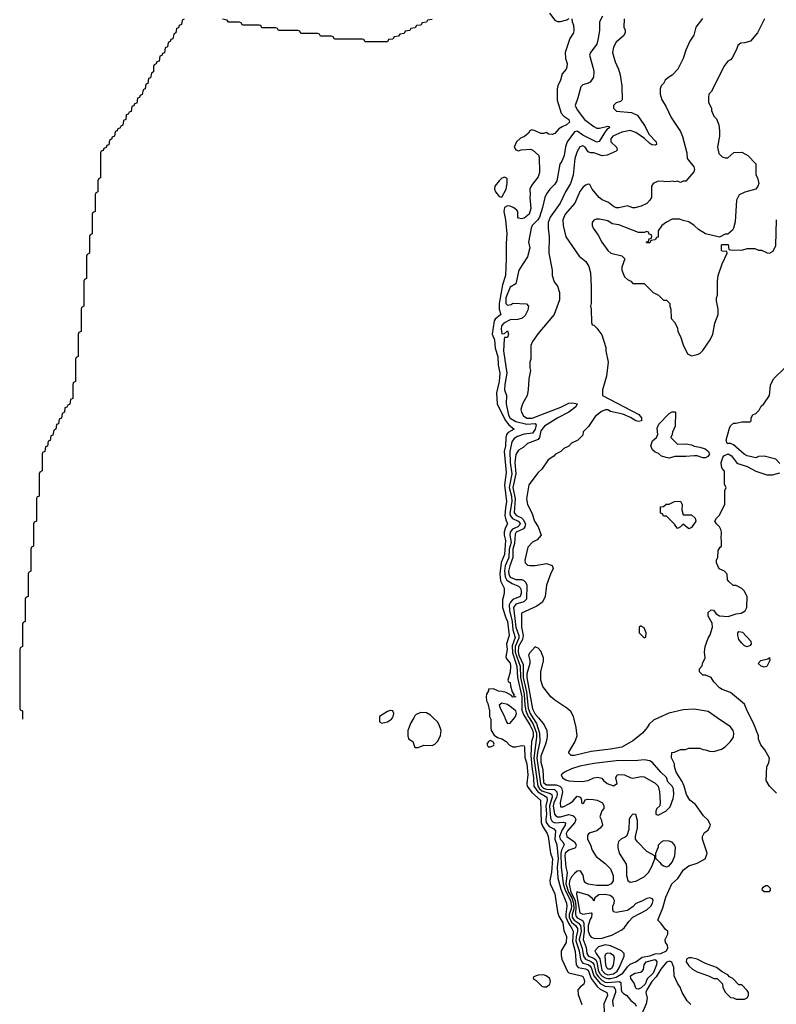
# Model space of a CAD drawing. Header units: inches. Extents: x 2671394 to 2765652, y 830470 to 955458.
# Tile 16 of 256: x 2679614 to 2685038, y 857946 to 865005. Entities that reach past the tile are written whole.
import ezdxf

# ---------------------------------------------------------------- set-up
doc = ezdxf.new("R2010")
doc.units = ezdxf.units.IN
doc.header["$MEASUREMENT"] = 0
for name, color, linetype in [('C6875', 7, 'Continuous'), ('C6876', 7, 'Continuous'), ('C6885', 7, 'Continuous'), ('C6886', 7, 'Continuous')]:
    doc.layers.add(name, color=color, linetype=linetype)

msp = doc.modelspace()

# ---------------------------------------------------------------- linework, layer by layer
at = {"layer": 'C6875', "color": 2}
msp.add_line((2679634, 860000, -2), (2679634, 859990, -2), dxfattribs=at)
at = {"layer": 'C6876', "color": 2, "elevation": -2}
msp.add_lwpolyline([(2680000, 862403), (2679998, 862402), (2679994, 862390), (2679994, 862290), (2679978, 862282), (2679972.7, 862247.3), (2679958, 862242), (2679952.7, 862227.3), (2679938, 862222), (2679934, 862190), (2679918, 862182), (2679912.7, 862147.3), (2679898, 862142), (2679892.7, 862107.3), (2679878, 862102), (2679874, 862070), (2679858, 862062), (2679852.7, 862027.3), (2679838, 862022), (2679832.7, 861987.3), (2679818, 861982), (2679812.7, 861947.3), (2679798, 861942), (2679794, 861910), (2679778, 861902), (2679774, 861890), (2679774, 861770), (2679758, 861762), (2679754, 861750), (2679754, 861590), (2679738, 861582), (2679734, 861570), (2679734, 861410), (2679718, 861402), (2679714, 861390), (2679714, 861230), (2679698, 861222), (2679694, 861210), (2679694, 861050), (2679678, 861042), (2679674, 861030), (2679674, 860870), (2679658, 860862), (2679654, 860850), (2679654, 860690), (2679638, 860682), (2679634, 860670), (2679634, 860510), (2679618, 860502), (2679614, 860490), (2679614, 860070), (2679618, 860058), (2679634, 860050), (2679634, 860000)], dxfattribs=at)
at = {"layer": 'C6885', "color": 2}
for points, elevation in [([(2682194, 860000), (2682194, 859970), (2682210, 859962), (2682230, 859966), (2682250, 859970.7), (2682279.3, 859990), (2682285.8, 860000)], 2), ([(2682438.2, 860000), (2682416.8, 859963.2), (2682396, 859910), (2682396, 859870), (2682402, 859850), (2682431.3, 859830), (2682447.1, 859787.1), (2682470, 859786), (2682510, 859802.8), (2682570, 859802), (2682589.6, 859810.4), (2682609.4, 859830), (2682629.4, 859870), (2682635.3, 859910), (2682622, 859950), (2682609.2, 859970), (2682578, 860000)], 2), ([(2682987, 860000), (2682992, 859990), (2682990.8, 859930), (2682994.8, 859910), (2683014.8, 859874.8), (2683038.8, 859858.8), (2683071.3, 859850), (2683102, 859830), (2683124.7, 859804.7), (2683150, 859792), (2683171.6, 859791.6), (2683210, 859802), (2683230, 859798), (2683233.4, 859790), (2683234.2, 859714.2), (2683250.2, 859670.2), (2683257.4, 859590), (2683248.2, 859530), (2683251.8, 859510), (2683284.9, 859465), (2683348, 859410), (2683353, 859250), (2683362.2, 859222.2), (2683395.5, 859170), (2683403, 859150), (2683419.1, 859030), (2683432.4, 858990), (2683426.6, 858893.4), (2683413.2, 858833.2), (2683415.5, 858810), (2683450, 858738), (2683468.5, 858608.5), (2683479, 858579), (2683507.7, 858530), (2683514.6, 858474.6), (2683533.1, 858433.1), (2683531.8, 858388.2), (2683496, 858330), (2683495.3, 858295.3), (2683501, 858270), (2683541, 858181), (2683550.8, 858170.8), (2683642, 858150), (2683650, 858146), (2683659.1, 858130), (2683662.8, 858110), (2683658, 858090), (2683630.5, 858069.5), (2683614.8, 858050), (2683616.8, 858016.8), (2683643.5, 857943.5)], 2), ([(2683092.6, 860000), (2683105.3, 859965.3), (2683110, 859958.8), (2683130, 859962), (2683160.5, 860000)], 6), ([(2683239.9, 860000), (2683271.5, 859950), (2683290, 859910.3), (2683294.4, 859890), (2683294, 859866), (2683282.2, 859830), (2683277.9, 859730), (2683284.3, 859650), (2683297, 859570), (2683298.9, 859510), (2683328.2, 859468.2), (2683392.4, 859430), (2683394, 859410), (2683385.1, 859370), (2683390.1, 859310), (2683384.8, 859270), (2683387.8, 859250), (2683410, 859220.2), (2683443, 859203), (2683455.3, 859190), (2683450.2, 859130), (2683464.7, 859090), (2683473.1, 858990), (2683467.7, 858930), (2683471.2, 858850), (2683492, 858772), (2683533.4, 858670), (2683537, 858650), (2683528.2, 858591.8), (2683530.1, 858570), (2683546.9, 858526.9), (2683572.4, 858490), (2683580.7, 858470), (2683577, 858397), (2683595.6, 858324.4), (2683602.3, 858230), (2683618, 858210), (2683670, 858200.7), (2683688.7, 858190), (2683711.1, 858131.1), (2683752.6, 858072.6), (2683774.4, 858054.4), (2683823, 858030), (2683826.7, 858010), (2683802, 857950), (2683803.8, 857890)], 6), ([(2683265.7, 860000), (2683294.9, 859954.9), (2683317.5, 859890), (2683318.7, 859861.3), (2683300.3, 859710), (2683327.5, 859510), (2683340.9, 859490), (2683357, 859477), (2683417.8, 859457.8), (2683429.2, 859449.2), (2683431, 859430), (2683410.8, 859370), (2683419.5, 859279.5), (2683430, 859255.8), (2683450, 859246), (2683511.5, 859251.6), (2683526, 859246), (2683524.4, 859230), (2683502.9, 859197.1), (2683484.7, 859150), (2683489.2, 859130), (2683507.2, 859110), (2683517.6, 859090), (2683497.7, 859050), (2683493.5, 859030), (2683496.1, 858930), (2683509.5, 858810), (2683523.5, 858763.5), (2683561.7, 858690), (2683569.5, 858650), (2683568.3, 858630), (2683553.2, 858590), (2683552.6, 858570), (2683570, 858535.4), (2683598.2, 858510), (2683611.5, 858490), (2683613.4, 858470), (2683602.8, 858430), (2683601.5, 858401.5), (2683625, 858330), (2683634.4, 858270), (2683642.8, 858250), (2683650, 858242), (2683690, 858230.9), (2683701.8, 858221.8), (2683710.5, 858210.5), (2683729.2, 858149.2), (2683774.7, 858094.7), (2683810, 858076.1), (2683870.9, 858070.9), (2683880.2, 858060.2), (2683885.3, 858050), (2683884.7, 858030), (2683862.4, 857970), (2683867.4, 857930)], 10), ([(2683292.1, 860000), (2683318.6, 859958.6), (2683340.8, 859890), (2683342.3, 859830), (2683325, 859750), (2683320.9, 859710), (2683346.3, 859526.3), (2683354.2, 859510), (2683370, 859495.3), (2683390, 859488.9), (2683446.8, 859486.8), (2683465.5, 859470), (2683467.6, 859450), (2683463, 859430), (2683443.2, 859390), (2683439, 859370), (2683447.7, 859310), (2683456.9, 859296.9), (2683470, 859289.2), (2683490, 859289.2), (2683550, 859306.5), (2683578.4, 859298.4), (2683590.3, 859290.3), (2683599.5, 859270), (2683593.1, 859250), (2683540.7, 859190), (2683531.6, 859170), (2683535.8, 859150), (2683591.8, 859111.8), (2683603.7, 859090), (2683599.3, 859070), (2683594.4, 859065.6), (2683550, 859052.1), (2683525.2, 859030), (2683522, 859010), (2683529.3, 858930), (2683537.8, 858890), (2683530.1, 858810), (2683547.5, 858750), (2683570.9, 858710), (2683582.9, 858670), (2683585.2, 858630), (2683573.9, 858590), (2683573.5, 858570), (2683588.9, 858548.9), (2683617.3, 858530), (2683633.6, 858510), (2683638.1, 858470), (2683624.1, 858410), (2683645.2, 858345.2), (2683656.6, 858290), (2683669.1, 858269.1), (2683710, 858253.2), (2683723, 858243), (2683730.6, 858230.6), (2683745.5, 858165.5), (2683762.4, 858142.4), (2683790, 858116.6), (2683810, 858105.7), (2683830, 858102.5), (2683910.2, 858110.2), (2683923.4, 858103.4), (2683925.2, 858050), (2683930, 858036.3), (2683942.8, 858022.8), (2683966.8, 858010), (2683993.7, 857973.7), (2684026.8, 857950), (2684032.4, 857932.4)], 14), ([(2683332.4, 860000), (2683374, 859950), (2683393.4, 859910), (2683396.3, 859870), (2683392.8, 859847.2), (2683383.1, 859810), (2683350, 859726), (2683350, 859682), (2683364.7, 859630), (2683370, 859536.3), (2683390, 859518.2), (2683459.6, 859519.6), (2683486, 859510), (2683498, 859498), (2683506, 859470), (2683487.2, 859390), (2683490, 859361), (2683510, 859362), (2683554.9, 859385.1), (2683578, 859402), (2683610, 859438), (2683634, 859430), (2683642, 859410), (2683642, 859390), (2683650, 859384.7), (2683658, 859390), (2683668, 859412), (2683684, 859416), (2683724.7, 859415.3), (2683754, 859410), (2683790.9, 859390.9), (2683802, 859370), (2683802, 859350), (2683786, 859334), (2683772, 859290), (2683782, 859270), (2683791.3, 859230), (2683778, 859210), (2683752, 859190), (2683703.6, 859176.4), (2683691.6, 859168.4), (2683684.7, 859155.3), (2683684.7, 859130), (2683704.7, 859090), (2683718, 859050), (2683745.4, 859005.4), (2683810, 858956), (2683850, 858918), (2683867.3, 858870), (2683867.3, 858830), (2683854, 858810), (2683830, 858798), (2683750, 858798), (2683688.1, 858808.1), (2683670, 858817.2), (2683659.3, 858830), (2683652.7, 858872.7), (2683637.2, 858897.2), (2683630, 858902), (2683610, 858901.2), (2683590, 858884.5), (2683570, 858858.7), (2683556.3, 858830), (2683552.7, 858807.3), (2683565.2, 858750), (2683595.1, 858690), (2683601.5, 858650), (2683597.3, 858590), (2683600.2, 858580.2), (2683610, 858565.4), (2683647.3, 858547.3), (2683657.5, 858530), (2683661.3, 858470), (2683653.6, 858410), (2683673.8, 858353.8), (2683679.7, 858310), (2683691.8, 858291.8), (2683730, 858277.1), (2683743.9, 858263.9), (2683751.5, 858250), (2683759.8, 858190), (2683769.7, 858169.7), (2683790, 858147.8), (2683810, 858135.3), (2683830, 858130.1), (2683850, 858130.1), (2683890, 858140.6), (2683936.9, 858170), (2683970, 858214.4), (2683990, 858232.7), (2684030, 858250.8), (2684075.5, 858284.5), (2684130, 858292.9), (2684170, 858307.1), (2684210, 858310.2), (2684249.4, 858330), (2684260.9, 858350), (2684258, 858370), (2684243.7, 858390), (2684240.9, 858410), (2684260.9, 858450), (2684261.2, 858470), (2684242.9, 858482.9), (2684210, 858528.7), (2684188, 858550), (2684223.5, 858636.5), (2684244.9, 858715.1), (2684289.3, 858810), (2684331.5, 858848.5), (2684373.2, 858910), (2684410, 858938.8), (2684470, 858958.8), (2684528, 858990), (2684540.4, 859019.6), (2684542, 859030), (2684508.7, 859130), (2684508.7, 859150), (2684523.1, 859176.9), (2684550, 859194), (2684566, 859230), (2684550, 859266), (2684516.4, 859296.4), (2684457.5, 859377.5), (2684419, 859410), (2684393.2, 859450), (2684378, 859510), (2684363.6, 859543.6), (2684319.3, 859610), (2684309, 859651), (2684309, 859669), (2684287.3, 859712.7), (2684288, 859750), (2684307.3, 859752.7), (2684350, 859772), (2684387.3, 859772.7), (2684410, 859782), (2684490, 859782), (2684510, 859772), (2684530, 859771.3), (2684559.6, 859759.6), (2684590, 859758), (2684644.7, 859775.3), (2684670, 859791.3), (2684708.7, 859830), (2684730, 859862), (2684734, 859890), (2684729, 859910), (2684710, 859935.3), (2684614.8, 860000)], 18), ([(2684193.9, 860000), (2684156.9, 859983.1), (2684125.4, 859954.6), (2684111.3, 859930), (2684078, 859890), (2684010, 859835.3), (2683930.6, 859789.4), (2683850, 859774), (2683710, 859759), (2683590, 859729), (2683566, 859730), (2683550, 859746), (2683550, 859754), (2683593.6, 859826.4), (2683609.1, 859870.9), (2683604, 859930), (2683586.5, 860000)], 18), ([(2685038.6, 859458.6), (2684989.4, 859509.4), (2684965.2, 859550), (2684968.7, 859650), (2684984, 859676), (2684988.7, 859710), (2684955.3, 859770), (2684925.6, 859805.6), (2684910, 859846), (2684909, 859870), (2684879.3, 859950), (2684854.2, 860000)], 14), ([(2684425.2, 857945.2), (2684398, 857970), (2684362, 858030), (2684349.1, 858069.1), (2684330, 858098), (2684305.2, 858150), (2684302, 858210), (2684288.7, 858248.7), (2684275.3, 858255.3), (2684250, 858249.2), (2684210, 858197.6), (2684177.1, 858142.9), (2684144.9, 858110), (2684109, 858050), (2684102, 858030), (2684112.2, 857990), (2684103.9, 857950), (2684035.3, 857790)], 18)]:
    msp.add_lwpolyline(points, dxfattribs=dict(at, elevation=elevation))
for points, elevation in [([(2682990, 859838), (2682974, 859830), (2682962, 859810), (2682972.7, 859792.7), (2682990, 859792), (2683010, 859802), (2683015.3, 859810), (2683010, 859826)], 2), ([(2684090, 859698.4), (2684046.2, 859693.8), (2683890, 859691.5), (2683730, 859673.3), (2683630, 859652.8), (2683570, 859633), (2683518.8, 859610), (2683496, 859590), (2683506, 859570), (2683530, 859556.3), (2683550, 859548.2), (2683584.9, 859544.9), (2683650, 859543.1), (2683673.1, 859546.9), (2683689.6, 859550.4), (2683730, 859570.7), (2683754.8, 859574.8), (2683786, 859566), (2683798, 859550), (2683824.7, 859530), (2683870, 859511.3), (2683898, 859530), (2683888, 859570), (2683898, 859590), (2683906.8, 859593.2), (2683950, 859590.6), (2683990, 859570.8), (2684008.1, 859568.1), (2684070, 859578.8), (2684090, 859576), (2684170.4, 859530.4), (2684190.8, 859510), (2684200.7, 859470), (2684205.4, 859394.6), (2684202, 859370), (2684182, 859350), (2684174, 859330), (2684174, 859310), (2684190, 859302), (2684246, 859330), (2684278, 859362), (2684298.4, 859421.6), (2684302.9, 859450), (2684300.7, 859490), (2684290, 859509.2), (2684261.2, 859541.2), (2684250, 859572.7), (2684209.7, 859609.6), (2684150, 859679.3), (2684130, 859692)], 22), ([(2684010, 859308), (2683990, 859288), (2683982.8, 859270), (2683979.8, 859200.2), (2683965.4, 859154.6), (2683955.3, 859144.7), (2683927.5, 859132.5), (2683907.5, 859112.5), (2683901, 859090), (2683901, 859070), (2683911, 859030), (2683960.7, 858950), (2683964.9, 858930), (2683963, 858870), (2683974, 858834), (2683990, 858822.8), (2684030, 858827.7), (2684090, 858860.7), (2684121.2, 858890), (2684144, 858930), (2684166, 858990), (2684166, 859010), (2684110, 859042), (2684042, 859110), (2684029.1, 859129.1), (2684028, 859150), (2684042, 859210), (2684043.1, 859263.1), (2684030, 859306)], 22), ([(2684230, 859118), (2684211.6, 859108.4), (2684192, 859088), (2684192, 859072), (2684172.7, 859027.3), (2684172.7, 858992.7), (2684203.6, 858963.6), (2684212, 858950), (2684230, 858938), (2684250, 858931.3), (2684270, 858938), (2684290, 858964.7), (2684309.2, 859010), (2684314, 859070), (2684308.9, 859088.9), (2684290, 859108), (2684270, 859115.3)], 22), ([(2683608.2, 858751.8), (2683605.1, 858734.9), (2683630, 858602.4), (2683650, 858593.4), (2683710, 858602), (2683715.3, 858595.3), (2683713.4, 858570), (2683704.4, 858555.6), (2683689.5, 858510.5), (2683690, 858471.3), (2683699.9, 858439.9), (2683710, 858427.7), (2683737.1, 858417.1), (2683790, 858420.5), (2683810, 858426.8), (2683858, 858442), (2683930, 858479.3), (2683950, 858496.3), (2683980.4, 858539.6), (2684009.5, 858570.5), (2684110, 858624), (2684137.2, 858650), (2684149.2, 858670), (2684156, 858690), (2684150, 858702), (2684130, 858709), (2684110, 858705.2), (2684074.9, 858685.1), (2684030, 858669), (2684012.7, 858647.3), (2683970, 858619), (2683890, 858605.2), (2683870, 858609), (2683865.6, 858625.6), (2683866, 858650), (2683875.3, 858670), (2683878, 858690), (2683869, 858710), (2683845.6, 858725.6), (2683810, 858734.3), (2683764.7, 858730), (2683738, 858710), (2683730, 858686), (2683722, 858702), (2683688.1, 858728.1)], 22), ([(2684976.4, 858796.4), (2684963.6, 858796.4), (2684938, 858782), (2684934, 858770), (2684950, 858754), (2684990, 858754), (2684996.4, 858763.6), (2684996.4, 858776.4)], 18), ([(2683810, 858372.3), (2683762.9, 858357.1), (2683738, 858330), (2683746.4, 858310), (2683772.5, 858272.5), (2683787.2, 858190), (2683807.8, 858167.8), (2683830, 858158.3), (2683870, 858163.8), (2683896.6, 858183.3), (2683912.2, 858207.8), (2683947.3, 858290), (2683946, 858310), (2683929, 858330), (2683850, 858366)], 22), ([(2683826.6, 858313.4), (2683814.4, 858305.6), (2683808.9, 858291.1), (2683814, 858230), (2683821.3, 858210), (2683830, 858201.3), (2683850, 858201.3), (2683860.7, 858210), (2683870, 858226.8), (2683877.5, 858277.5), (2683872.5, 858292.5), (2683850, 858309.6)], 26), ([(2684050, 858055.6), (2684036.5, 858056.5), (2684030, 858062), (2684018.4, 858098.4), (2683995.1, 858130), (2683992.7, 858150), (2684024, 858170), (2684063.5, 858176.5), (2684077, 858183), (2684085.4, 858194.6), (2684091.5, 858230), (2684105.1, 858250), (2684170, 858267.3), (2684181.6, 858250), (2684179.5, 858230), (2684155.2, 858170), (2684111.8, 858128.2), (2684096.5, 858090), (2684070, 858064.7)], 14), ([(2684430, 858279), (2684410, 858278), (2684394, 858270), (2684392, 858250), (2684410, 858222), (2684436.9, 858196.9), (2684470, 858178), (2684551.1, 858151.1), (2684590, 858132), (2684614, 858130), (2684652.7, 858092.7), (2684654, 858070), (2684670, 858034), (2684710, 857994), (2684731.6, 857991.6), (2684750, 857982), (2684810, 857982), (2684828.4, 857991.6), (2684838, 858010), (2684838, 858030), (2684830, 858046), (2684790, 858086), (2684770, 858086), (2684726, 858130), (2684702, 858142), (2684690, 858158), (2684650, 858178), (2684608, 858210), (2684530, 858239), (2684470, 858268.7)], 18), ([(2683370, 858157.2), (2683330, 858155.3), (2683298, 858142), (2683294, 858130), (2683316.9, 858116.9), (2683356.9, 858076.9), (2683370, 858071.3), (2683390, 858071.3), (2683410, 858084.7), (2683415.3, 858090), (2683419, 858110), (2683415.3, 858130), (2683388, 858150)], 2)]:
    msp.add_lwpolyline(points, close=True, dxfattribs=dict(at, elevation=elevation))
at = {"layer": 'C6886', "color": 2}
for points, elevation in [([(2683410.7, 865050.7), (2683450, 865002), (2683470, 864991.3), (2683490, 864991.3), (2683536.4, 865003.6), (2683550, 865012)], 2), ([(2680792.7, 865007.3), (2680778, 865002), (2680774, 864970), (2680758, 864962), (2680752.7, 864947.3), (2680738, 864942), (2680734, 864910), (2680718, 864902), (2680712.7, 864867.3), (2680698, 864862), (2680692.7, 864847.3), (2680678, 864842), (2680674, 864810), (2680658, 864802), (2680652.7, 864767.3), (2680638, 864762), (2680632.7, 864747.3), (2680618, 864742), (2680612.7, 864707.3), (2680598, 864702), (2680592.7, 864687.3), (2680578, 864682), (2680574, 864670), (2680574, 864630), (2680558, 864622), (2680552.7, 864587.3), (2680538, 864582), (2680532.7, 864547.3), (2680518, 864542), (2680514, 864510), (2680498, 864502), (2680492.7, 864467.3), (2680478, 864462), (2680472.7, 864447.3), (2680458, 864442), (2680452.7, 864407.3), (2680438, 864402), (2680432.7, 864387.3), (2680418, 864382), (2680412.7, 864347.3), (2680398, 864342), (2680392.7, 864327.3), (2680378, 864322), (2680374, 864290), (2680358, 864282), (2680352.7, 864247.3), (2680338, 864242), (2680332.7, 864227.3), (2680318, 864222), (2680312.7, 864207.3), (2680298, 864202), (2680294, 864170), (2680278, 864162), (2680272.7, 864147.3), (2680258, 864142), (2680252.7, 864107.3), (2680238, 864102), (2680232.7, 864087.3), (2680218, 864082), (2680212.7, 864067.3), (2680198, 864062), (2680194, 864050), (2680194, 863870), (2680178, 863862), (2680174, 863850), (2680174, 863770), (2680158, 863762), (2680154, 863750), (2680154, 863630), (2680138, 863622), (2680134, 863610), (2680134, 863470), (2680118, 863462), (2680114, 863450), (2680114, 863330), (2680098, 863322), (2680094, 863310), (2680094, 863150), (2680078, 863142), (2680074, 863130), (2680074, 862950), (2680058, 862942), (2680054, 862930), (2680054, 862770), (2680038, 862762), (2680034, 862750), (2680034, 862590), (2680018, 862582), (2680014, 862570), (2680014, 862410), (2680000, 862403)], -2), ([(2682570, 865006), (2682538, 865002), (2682530, 864986), (2682498, 864982), (2682490, 864966), (2682458, 864962), (2682450, 864946), (2682418, 864942), (2682410, 864926), (2682378, 864922), (2682370, 864906), (2682338, 864902), (2682330, 864886), (2682298, 864882), (2682290, 864866), (2682258, 864862), (2682250, 864846), (2682090, 864846), (2682082, 864862), (2682070, 864866), (2681870, 864866), (2681862, 864882), (2681850, 864886), (2681770, 864886), (2681762, 864902), (2681750, 864906), (2681630, 864906), (2681622, 864922), (2681610, 864926), (2681470, 864926), (2681462, 864942), (2681450, 864946), (2681350, 864946), (2681342, 864962), (2681330, 864966), (2681210, 864966), (2681202, 864982), (2681190, 864986), (2681110, 864986), (2681102, 865002), (2681067.3, 865007.3)], -2), ([(2683571.6, 865011.6), (2683574, 864990), (2683584.7, 864964.7), (2683586.8, 864930), (2683582.8, 864910), (2683558.8, 864870), (2683524.7, 864770), (2683526.4, 864726.4), (2683538, 864690), (2683536.9, 864663.1), (2683532, 864650), (2683502.8, 864617.2), (2683490.8, 864570), (2683470.8, 864530), (2683466.8, 864510), (2683467.1, 864427.1), (2683494.8, 864334.8), (2683513.7, 864313.7), (2683551, 864290), (2683554.8, 864270), (2683534.8, 864250), (2683502.4, 864237.6), (2683478.4, 864221.6), (2683450, 864189.4), (2683430, 864181.2), (2683404, 864184), (2683390, 864195.3), (2683370, 864188), (2683350, 864188.7), (2683310, 864208.7), (2683285.4, 864214.6), (2683271.6, 864208.4), (2683262, 864190), (2683233.7, 864166.3), (2683204.5, 864155.5), (2683176, 864130), (2683158, 864090), (2683171.1, 864071.1), (2683190, 864064.7), (2683209.1, 864070.9), (2683275.3, 864075.3), (2683292, 864070), (2683332.7, 864032.7), (2683338, 864018), (2683339.3, 863910), (2683330, 863879), (2683283, 863817), (2683270.8, 863790), (2683274, 863750), (2683270.8, 863730), (2683278.8, 863650), (2683266, 863610), (2683230, 863580.9), (2683210, 863577.2), (2683190, 863582), (2683184, 863590), (2683184, 863630), (2683178, 863638), (2683155.9, 863655.9), (2683130, 863667), (2683110, 863669.6), (2683090, 863659), (2683083.7, 863630), (2683097.6, 863570), (2683106.4, 863470), (2683100.6, 863399.4), (2683101.5, 863290), (2683095.6, 863170), (2683075.8, 863104.2), (2683050.2, 862970), (2683050.3, 862930.3), (2683062.8, 862890), (2683022.3, 862857.7), (2683014.7, 862845.3), (2683001.3, 862750), (2683016.5, 862710), (2683021.3, 862650), (2683041.1, 862590), (2683044.6, 862530), (2683055.5, 862470), (2683051.4, 862411.4), (2683032.4, 862330), (2683036.5, 862250), (2683093.7, 862133.7), (2683121.3, 862101.3), (2683158, 862070), (2683114.9, 862045.1), (2683104.4, 862030), (2683098.9, 862010), (2683096.9, 861950), (2683087, 861910), (2683101.6, 861758.4), (2683090.2, 861670), (2683104, 861550), (2683095.6, 861504.4), (2683092.6, 861450), (2683098, 861418), (2683110.6, 861390), (2683095.8, 861364.2), (2683088, 861332), (2683086, 861310), (2683095.8, 861270), (2683090.2, 861170), (2683066, 861114), (2683055.2, 861030), (2683061.1, 860981.1), (2683086.8, 860930), (2683086, 860890), (2683075.5, 860844.5), (2683075.8, 860790), (2683097.7, 860717.7), (2683111.3, 860690), (2683121.6, 860590), (2683104, 860530), (2683107.3, 860490), (2683098, 860438), (2683102.8, 860422.8), (2683130, 860391), (2683133, 860370), (2683130, 860326), (2683114, 860270), (2683118, 860258), (2683130, 860254), (2683131.3, 860230), (2683145.4, 860185.4), (2683158, 860162), (2683154, 860154), (2683170.4, 860150), (2683150, 860149), (2683140.4, 860160.4), (2683100.2, 860180.2), (2683070, 860189.2), (2683046, 860190), (2683010, 860208), (2682974, 860206), (2682974, 860194), (2682961, 860170), (2682958.8, 860150), (2682960.7, 860120.7), (2682970, 860102), (2682981, 860050), (2682982, 860010), (2682987, 860000)], 2), ([(2683791, 865030), (2683771, 864990), (2683770.8, 864930), (2683761, 864870), (2683750.8, 864829.2), (2683704.7, 864770), (2683698, 864750), (2683727.5, 864647.5), (2683730.7, 864630), (2683727.5, 864592.5), (2683702.5, 864557.5), (2683690, 864549.3), (2683650, 864537.2), (2683635.9, 864524.1), (2683615.5, 864444.5), (2683594.8, 864390), (2683610, 864358), (2683663, 864290), (2683730, 864238), (2683750, 864227.7), (2683770, 864226.8), (2683830, 864242), (2683839.6, 864239.6), (2683842, 864230), (2683822.8, 864217.2), (2683805.5, 864194.5), (2683768.1, 864131.9), (2683750, 864127.6), (2683650, 864177.6), (2683610, 864206), (2683590, 864200.9), (2683538, 864130), (2683526.6, 864093.4), (2683517.1, 864030), (2683500.7, 863990), (2683486.8, 863970), (2683464, 863850), (2683450, 863825.2), (2683414.8, 863790), (2683390, 863755.3), (2683377.3, 863730), (2683362.8, 863657.2), (2683340.4, 863590), (2683328, 863570), (2683287.7, 863530), (2683280.7, 863510), (2683261, 863410), (2683270.7, 863369.3), (2683254.4, 863305.6), (2683191.3, 863210), (2683171.3, 863110), (2683130, 863088), (2683099.5, 863010), (2683098, 862970), (2683110, 862958), (2683136.2, 862963.8), (2683150, 862972), (2683248, 862968), (2683260.5, 862950), (2683257.2, 862922.8), (2683237.2, 862882.8), (2683215.1, 862864.9), (2683184.2, 862855.8), (2683130, 862854), (2683084, 862830), (2683068.5, 862810), (2683065.5, 862785.5), (2683070, 862752), (2683090, 862754), (2683110, 862774), (2683118, 862750), (2683110, 862726), (2683090, 862726), (2683086, 862714), (2683082, 862630), (2683106.4, 862470), (2683090.6, 862390), (2683088.5, 862350), (2683104, 862310), (2683101.6, 862250), (2683118.6, 862170), (2683130, 862149.1), (2683170, 862122.9), (2683250, 862104.7), (2683310.3, 862110.3), (2683317.3, 862097.3), (2683308.8, 862070), (2683290, 862040.5), (2683230, 862034.2), (2683183, 862017), (2683158, 862002), (2683142.8, 861977.2), (2683127.6, 861910), (2683129.4, 861830), (2683141.5, 861750), (2683123.2, 861650), (2683138.9, 861590), (2683141.6, 861550), (2683127.5, 861467.5), (2683130.2, 861450), (2683147.8, 861427.8), (2683188, 861410), (2683204.6, 861390), (2683185.5, 861370), (2683147.3, 861352.7), (2683131, 861330), (2683127.7, 861310), (2683136, 861256), (2683123, 861210), (2683120.9, 861150), (2683095, 861090), (2683088.1, 861050), (2683093.2, 861010), (2683106.3, 860986.3), (2683143.6, 860963.6), (2683190, 860943.7), (2683203.7, 860930), (2683208.9, 860910), (2683208.9, 860890), (2683201.3, 860870), (2683150, 860847.4), (2683132.6, 860830), (2683123.8, 860810), (2683125.4, 860770), (2683144.3, 860690), (2683150.1, 860630), (2683165.1, 860574.9), (2683144.6, 860515.4), (2683145.9, 860465.9), (2683178.5, 860370), (2683181.5, 860290), (2683213.7, 860150), (2683213.6, 860053.6), (2683224.4, 860024.4), (2683239.9, 860000)], 6), ([(2683946, 865010), (2683944.7, 864950), (2683954, 864930), (2683954, 864910), (2683942, 864890), (2683890, 864844), (2683870, 864808.7), (2683863.7, 864770), (2683882.8, 864702.8), (2683907.3, 864650), (2683918.8, 864610), (2683931.1, 864528.9), (2683932, 864430), (2683922, 864418), (2683890, 864408.7), (2683879.8, 864400.2), (2683871.3, 864390), (2683871, 864370), (2683892, 864350), (2683998.7, 864338.7), (2684039.1, 864319.1), (2684058.2, 864298.2), (2684097.8, 864237.8), (2684123.4, 864183.4), (2684176.3, 864130), (2684178, 864110), (2684170, 864105.2), (2684146.3, 864106.3), (2684130, 864117), (2684093.9, 864153.9), (2684030, 864195.4), (2683990, 864210.9), (2683930, 864198.9), (2683865.5, 864170), (2683850.6, 864150), (2683850.7, 864130), (2683891, 864090), (2683898, 864070), (2683890, 864062), (2683826, 864034), (2683790, 864029.4), (2683730, 864049.2), (2683706, 864050), (2683690, 864058), (2683668.7, 864090), (2683650, 864099.3), (2683630, 864093.2), (2683610, 864059), (2683592.7, 864010), (2683580.5, 863890), (2683563, 863830), (2683526, 863770), (2683488, 863690), (2683417.6, 863590), (2683402.4, 863550), (2683402, 863510), (2683410.6, 863449.4), (2683406, 863330), (2683431.3, 863210), (2683431.3, 863170), (2683446.4, 863126.4), (2683470, 863094), (2683484.7, 863050), (2683483.6, 862996.4), (2683444.7, 862890), (2683330, 862755.3), (2683290, 862698), (2683278, 862670), (2683278, 862570), (2683271.3, 862550), (2683271.3, 862510), (2683276, 862490), (2683262.8, 862430), (2683258.8, 862350), (2683250.7, 862310), (2683217.3, 862250), (2683207.3, 862210), (2683210.7, 862190), (2683225.3, 862165.3), (2683249.1, 862149.1), (2683286.8, 862146.8), (2683493.1, 862226.9), (2683550, 862255.3), (2683578, 862258), (2683611.3, 862250), (2683600.7, 862230), (2683550.2, 862189.8), (2683470.6, 862150), (2683377.1, 862090), (2683350, 862056), (2683341.3, 862010), (2683330, 861996.2), (2683253.2, 861966.8), (2683222.5, 861937.5), (2683190, 861919), (2683170, 861888.7), (2683163.2, 861830), (2683171.5, 861750), (2683150.2, 861650), (2683165.9, 861570), (2683158.5, 861470), (2683174.9, 861450), (2683210, 861433.6), (2683222.5, 861422.5), (2683239, 861390), (2683235.9, 861370), (2683225.8, 861354.2), (2683173, 861330), (2683164.7, 861315.3), (2683162, 861250), (2683148.8, 861210), (2683148.8, 861150), (2683126.5, 861090), (2683118.6, 861050), (2683120.2, 861030), (2683130, 861009.1), (2683170, 860990.3), (2683210, 860990.3), (2683225.7, 860985.7), (2683243.1, 860970), (2683249, 860950), (2683247.4, 860850), (2683228.4, 860831.6), (2683170, 860815.3), (2683154.7, 860790), (2683169.6, 860649.6), (2683190.9, 860590), (2683191.5, 860570), (2683165.5, 860510), (2683166.6, 860470), (2683201.4, 860370), (2683203, 860290), (2683231, 860170), (2683234.3, 860090), (2683242, 860050), (2683259.2, 860010), (2683265.7, 860000)], 10), ([(2684507.5, 865012.5), (2684461, 864950), (2684445.4, 864894.6), (2684418, 864850), (2684390, 864786), (2684370, 864726), (2684330.9, 864649.1), (2684290, 864608), (2684266.4, 864593.6), (2684242, 864570), (2684230, 864548), (2684212, 864530), (2684204.7, 864510), (2684204.7, 864470), (2684218, 864430), (2684245.4, 864385.4), (2684283.5, 864303.5), (2684350, 864202), (2684366.4, 864166.4), (2684396, 864050), (2684398, 864010), (2684446, 863950), (2684451, 863930), (2684446, 863914), (2684390, 863848), (2684370, 863848), (2684350, 863838), (2684330, 863848), (2684310, 863842), (2684290, 863848), (2684270, 863842), (2684190, 863848), (2684154, 863830), (2684142, 863810), (2684142, 863730), (2684132, 863710), (2684110, 863688), (2684070, 863668), (2684023.6, 863656.4), (2684010, 863655.3), (2683970, 863669), (2683910, 863656), (2683890, 863656), (2683870, 863665.2), (2683834.5, 863694.5), (2683790, 863714), (2683768.7, 863730), (2683718, 863790), (2683702, 863822), (2683690, 863826), (2683670, 863818), (2683650, 863802), (2683630, 863774), (2683593.4, 863690), (2683523.8, 863610), (2683507.7, 863570), (2683510.6, 863530), (2683528.4, 863448.4), (2683624.7, 863310), (2683671.3, 863270), (2683694.4, 863234.4), (2683706, 863190), (2683711.3, 863090), (2683711, 862970), (2683706, 862950), (2683711.1, 862928.9), (2683712.7, 862832.7), (2683718, 862818), (2683730, 862814), (2683750, 862794), (2683786.4, 862746.4), (2683815.3, 862655.3), (2683816, 862630), (2683831.3, 862550), (2683821, 862450), (2683792, 862350), (2683792, 862310), (2684053.2, 862173.2), (2684071.3, 862150), (2684072, 862130), (2684050, 862124), (2684030, 862128.7), (2683993.6, 862153.6), (2683936.5, 862176.5), (2683850, 862195.3), (2683830, 862208), (2683812.7, 862207.3), (2683783.6, 862196.4), (2683739.6, 862160.4), (2683691.1, 862088.9), (2683654, 862050), (2683650, 862026), (2683614, 861990), (2683570, 861968), (2683550, 861948), (2683514, 861930), (2683494, 861910), (2683454, 861890), (2683443.6, 861876.4), (2683402, 861850), (2683356.9, 861783.1), (2683330, 861758), (2683264.7, 861670), (2683246, 861570), (2683254.8, 861530), (2683286, 861470), (2683304.7, 861410), (2683331, 861370), (2683351.3, 861310), (2683323.6, 861276.4), (2683290, 861258), (2683256.9, 861223.1), (2683236, 861130), (2683238, 861110), (2683254.8, 861094.8), (2683270.7, 861090.7), (2683310, 861090.7), (2683390, 861106), (2683430, 861092), (2683438, 861070), (2683418, 861030), (2683391.3, 860950), (2683381, 860870), (2683361, 860830), (2683320.4, 860799.6), (2683211.1, 860748.9), (2683210.7, 860650), (2683223.9, 860590), (2683218.3, 860561.7), (2683188.9, 860510), (2683188.3, 860471.7), (2683192.4, 860450), (2683222.2, 860382.2), (2683222.6, 860290), (2683245.8, 860185.8), (2683259.5, 860070), (2683273, 860030), (2683292.1, 860000)], 14), ([(2684954, 865010), (2684902, 864910), (2684852, 864850), (2684810, 864838), (2684783.6, 864836.4), (2684761, 864819), (2684752, 864790), (2684722, 864730), (2684710, 864718), (2684690, 864708), (2684662, 864670), (2684574, 864490), (2684554, 864470), (2684552.7, 864447.3), (2684552, 864410), (2684572, 864370), (2684572.7, 864352.7), (2684590, 864314), (2684610, 864294), (2684624.7, 864250), (2684631.1, 864208.9), (2684631.3, 864170), (2684616, 864090), (2684626.4, 864046.4), (2684650, 864022), (2684670, 864014), (2684690, 864014), (2684732.7, 864052.7), (2684790, 864054), (2684834, 864030), (2684891.1, 863971.1), (2684891.6, 863891.6), (2684902, 863870), (2684911.3, 863830), (2684904.7, 863810), (2684890, 863789), (2684810.9, 863769.1), (2684771.6, 863748.4), (2684752, 863710), (2684743.6, 863556.4), (2684732, 863510), (2684723.6, 863496.4), (2684690, 863466), (2684670, 863466), (2684630, 863446), (2684530, 863468.7), (2684480.2, 863500.2), (2684448, 863530), (2684410, 863555.3), (2684370, 863564), (2684345.4, 863574.6), (2684290, 863574), (2684250, 863554), (2684218, 863530), (2684192, 863490), (2684190, 863446), (2684178, 863442), (2684170, 863426), (2684138, 863422), (2684130, 863406), (2684110, 863406), (2684106, 863410), (2684122, 863418), (2684127.3, 863432.7), (2684142, 863438), (2684146, 863450), (2684142, 863462), (2684127.3, 863467.3), (2684122, 863482), (2684110, 863486), (2684090, 863478), (2684050, 863478), (2683910, 863533.2), (2683861.2, 863541.2), (2683830, 863562), (2683770, 863574), (2683746, 863574), (2683730, 863568), (2683718, 863550), (2683718, 863530), (2683726, 863510), (2683761, 863461), (2683787.3, 863410), (2683831, 863350), (2683850.6, 863330.6), (2683930.7, 863310.7), (2683951, 863291), (2683931.3, 863230), (2683931.3, 863210), (2683950, 863162), (2683970, 863142), (2683994, 863130), (2684010, 863114), (2684090, 863114), (2684154, 863050), (2684194, 863030), (2684230, 862994), (2684250, 862994), (2684274, 862970), (2684274, 862950), (2684282, 862930), (2684283.6, 862863.6), (2684310, 862834), (2684330, 862794), (2684332, 862770), (2684350, 862734), (2684370, 862674), (2684402, 862610), (2684430, 862594), (2684470, 862604.7), (2684490, 862612), (2684510, 862632), (2684564, 862710), (2684582, 862750), (2684598, 862830), (2684622, 862890), (2684622, 862930), (2684608.7, 862990), (2684608.7, 863010), (2684615.3, 863030), (2684615.3, 863130), (2684622, 863170), (2684650, 863254), (2684686, 863330), (2684682, 863342), (2684650, 863346), (2684646, 863350), (2684646, 863390), (2684650, 863394), (2684692.7, 863392.7), (2684698, 863358), (2684710, 863354), (2684790, 863351.3), (2684830, 863364.7), (2684883.6, 863363.6), (2684910, 863352), (2684931.6, 863351.6), (2684972.7, 863332.7), (2684990, 863332), (2685014.6, 863345.4), (2685034.6, 863385.4), (2685038, 863570)], 18), ([(2685062, 861822), (2685034, 861854), (2684950, 861876), (2684910, 861874), (2684890, 861864), (2684830, 861879), (2684808, 861890), (2684730, 861958), (2684710, 861966), (2684686, 861966), (2684678, 861990), (2684703.1, 862076.9), (2684710, 862094), (2684730, 862112), (2684750, 862112), (2684790, 862122), (2684850, 862122), (2684858, 862130), (2684858, 862150), (2684869.1, 862170.9), (2684890, 862182), (2684914.6, 862205.4), (2684930, 862234), (2684948.4, 862251.6), (2684988, 862310), (2684996.4, 862383.6), (2685018, 862430), (2685098, 862510)], 14), ([(2684854.2, 860000), (2684829, 860050), (2684810, 860098), (2684710, 860182), (2684650, 860202), (2684630, 860215.3), (2684590, 860258), (2684570, 860288), (2684530, 860306), (2684510, 860306), (2684488, 860330), (2684488, 860350), (2684507.3, 860372.7), (2684508, 860390), (2684528, 860430), (2684522, 860470), (2684528.7, 860510), (2684548.7, 860570), (2684564.7, 860595.3), (2684581.2, 860650), (2684577.2, 860677.2), (2684548.4, 860728.4), (2684550, 860754), (2684570, 860774), (2684587.3, 860772.7), (2684606, 860746), (2684630, 860731.3), (2684692.9, 860727.1), (2684750, 860744.7), (2684786, 860750), (2684814, 860766), (2684826, 860790), (2684828, 860870), (2684808, 860910), (2684790, 860928), (2684750, 860948), (2684729.1, 860949.1), (2684696.4, 860976.4), (2684688, 860990), (2684686, 861030), (2684666, 861050), (2684628.9, 861068.9), (2684608, 861110), (2684608.4, 861131.6), (2684618, 861150), (2684620.4, 861199.6), (2684636.4, 861223.6), (2684646, 861230), (2684646, 861274), (2684642, 861282), (2684644, 861330), (2684639, 861350), (2684630, 861368), (2684608, 861390), (2684598, 861410), (2684608, 861430), (2684628, 861450), (2684668, 861530), (2684668.4, 861628.4), (2684678, 861650), (2684667.3, 861672.7), (2684667.3, 861767.3), (2684650, 861786), (2684644, 861804), (2684642, 861830), (2684654, 861866), (2684662, 861878), (2684691.6, 861891.6), (2684716.9, 861876.9), (2684751.3, 861830), (2684762, 861822), (2684830, 861800.7), (2684890, 861767.3), (2684970, 861741), (2685010, 861741), (2685063.1, 861756.9)], 14), ([(2683586.5, 860000), (2683584, 860010), (2683564.7, 860044.7), (2683535.3, 860070), (2683450, 860125.2), (2683421.2, 860150), (2683365.1, 860225.1), (2683349.3, 860270), (2683349, 860330), (2683368.4, 860408.4), (2683368.7, 860430), (2683350, 860478), (2683330, 860498), (2683310, 860508), (2683270, 860466), (2683262, 860450), (2683272, 860410), (2683272, 860390), (2683250, 860315.3), (2683249.4, 860290), (2683290, 860064.9), (2683310, 860027), (2683332.4, 860000)], 18), ([(2683160.5, 860000), (2683168.5, 860010), (2683176.4, 860030), (2683171.6, 860050), (2683110, 860094.3), (2683070, 860104.5), (2683050.7, 860090), (2683057.6, 860070), (2683088.9, 860010), (2683092.6, 860000)], 6), ([(2682285.8, 860000), (2682292.3, 860010), (2682296, 860030), (2682289.1, 860049.1), (2682270, 860053.2), (2682250, 860046), (2682194, 860010), (2682194, 860000)], 2), ([(2682578, 860000), (2682558.6, 860018.6), (2682530, 860035.1), (2682490, 860037), (2682456.4, 860023.6), (2682446.2, 860013.8), (2682438.2, 860000)], 2), ([(2684614.8, 860000), (2684550, 860044), (2684450, 860062.7), (2684370, 860057.2), (2684266.8, 860033.2), (2684193.9, 860000)], 18)]:
    msp.add_lwpolyline(points, dxfattribs=dict(at, elevation=elevation))
for points, elevation in [([(2683090, 863875.3), (2683070, 863868), (2683050, 863848.7), (2683020.7, 863810), (2683017.3, 863790), (2683024.9, 863770), (2683050, 863736), (2683070, 863731.3), (2683101.2, 863790), (2683108, 863830), (2683107.3, 863867.3)], 2), ([(2684330, 861961), (2684390, 861964.9), (2684430, 861957.3), (2684450, 861946.8), (2684490, 861940.7), (2684527.5, 861927.5), (2684551.3, 861910), (2684558, 861890), (2684546.4, 861873.6), (2684530, 861864), (2684510, 861864), (2684470, 861877.2), (2684450, 861877.2), (2684390, 861872.3), (2684310, 861874), (2684270, 861862), (2684256.9, 861863.1), (2684214.6, 861874.6), (2684193.6, 861893.6), (2684170, 861904), (2684150, 861922), (2684139.3, 861950), (2684150, 861984.7), (2684178, 862010), (2684188.7, 862030), (2684184, 862076), (2684194.6, 862105.4), (2684270, 862182), (2684290, 862194), (2684310, 862194), (2684314, 862190), (2684312, 862090), (2684292.7, 862047.3), (2684292, 862030), (2684282, 862010)], 14), ([(2684370, 861454), (2684430, 861456), (2684456, 861430), (2684461, 861410), (2684430, 861364), (2684410, 861355.3), (2684370, 861388), (2684350, 861368), (2684330, 861358), (2684308.4, 861388.4), (2684250, 861446), (2684230, 861446), (2684222, 861462), (2684207.3, 861467.3), (2684207.3, 861512.7), (2684230, 861514), (2684248.4, 861531.6), (2684270, 861532), (2684308.9, 861551.1), (2684352, 861552), (2684362, 861530), (2684361, 861490)], 14), ([(2684070, 860658), (2684063.6, 860656.4), (2684054, 860650), (2684054, 860610), (2684090, 860574), (2684102, 860578), (2684106, 860610), (2684090, 860646)], 18), ([(2684830, 860508), (2684810, 860515.3), (2684790, 860534), (2684770, 860562), (2684760.9, 860590), (2684761.2, 860610), (2684770, 860618.8), (2684794.4, 860614.4), (2684854, 860550), (2684858, 860530), (2684850, 860518)], 10), ([(2684950, 860362), (2684929, 860369), (2684908, 860390), (2684926, 860410), (2684978, 860422), (2684990, 860432), (2684991.3, 860410), (2684970, 860368)], 10)]:
    msp.add_lwpolyline(points, close=True, dxfattribs=dict(at, elevation=elevation))

doc.saveas('drawing.dxf')
